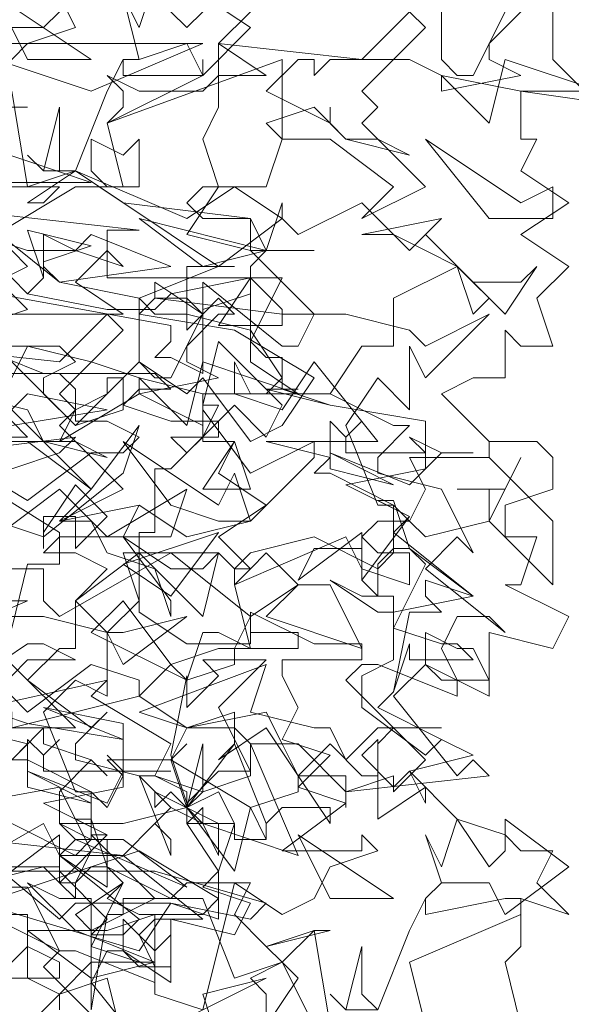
# Model space of a CAD drawing. Header units: millimetres. Extents: x 4234 to 4704, y 1542 to 2004.
# Tile 9 of 256: x 4298.22 to 4301.67, y 1632.51 to 1638.67. Entities that reach past the tile are written whole.
import ezdxf

# ---------------------------------------------------------------- set-up
doc = ezdxf.new("R2010")
doc.units = ezdxf.units.MM
doc.layers.add('BOD', color=40, linetype='Continuous')
doc.layers.add('DIMENSIONS', color=7, linetype='Continuous')
pattern_1 = [(90, (3399.144, -158.445), (-8.980256, 8.980256), [2.38125, -15.57926]), (45, (3399.144, -158.445), (-8.980256, 8.980256), [2.38125, -10.31875]), (135, (3399.144, -158.445), (-8.980256, -8.980256), [2.38125, -10.31875])]

# ---------------------------------------------------------------- blocks, each defined once
blk = doc.blocks.new('A$Cf9015526')
at = {"color": 116, "lineweight": 0, "true_color": 0x136734}
for points in [[(1.9098, 3.5309), (2.0431, 3.4865), (1.932, 3.4865)], [(1.9098, 3.4421), (2.1097, 3.4199), (2.0875, 3.4199), (2.0653, 3.4199), (2.0653, 3.3533), (2.3095, 3.3533), (2.2651, 3.2645), (2.2873, 3.2423), (2.3095, 3.2423), (2.3095, 3.1978), (2.2873, 3.1978), (2.3762, 3.1756), (2.5094, 3.1534), (2.5094, 3.0868), (2.3984, 3.0646), (2.4872, 3.0202), (2.465, 2.998), (2.576, 2.9091), (2.465, 2.8869), (2.465, 2.8647), (2.5316, 2.8425), (2.5538, 2.8425), (2.576, 2.8203), (2.4872, 2.8203), (2.4872, 2.8425), (2.465, 2.7759), (2.4428, 2.7537), (2.5316, 2.7093), (2.576, 2.6871), (2.4872, 2.6649), (2.5538, 2.5982), (2.6204, 2.576), (2.6427, 2.5538), (2.6871, 2.5538), (2.6649, 2.5094), (2.7093, 2.465), (2.6427, 2.4872), (2.6427, 2.4206), (2.6204, 2.3984), (2.6427, 2.3095)], [(2.7315, 2.2207), (2.6871, 2.1985), (2.6871, 2.0653), (2.7537, 1.9986)], [(2.7981, 1.9986), (2.6427, 2.0209), (2.6427, 1.9542), (2.6649, 1.9542), (2.6427, 1.9098), (2.7093, 1.8654), (2.6427, 1.821), (2.7093, 1.7766), (2.6649, 1.7322), (2.6871, 1.6655), (2.6427, 1.6655), (2.6204, 1.6877), (2.6204, 1.6211), (2.5982, 1.6211), (2.576, 1.6211), (2.5316, 1.5989), (2.5982, 1.5323), (2.6649, 1.5323), (2.6871, 1.5101), (2.6871, 1.4657), (2.6204, 1.4435), (2.6204, 1.4213), (2.6204, 1.3991), (2.6649, 1.3991), (2.6427, 1.3324), (2.6204, 1.3324), (2.7093, 1.288), (2.6871, 1.2436), (2.5982, 1.2658), (2.5982, 1.177), (2.5094, 1.2214), (2.465, 1.177), (2.5538, 1.0659), (2.576, 1.0882), (2.5982, 1.0659), (2.3984, 1.0437), (2.3984, 1.0215), (2.3984, 1.0659), (2.3318, 1.0659), (2.3095, 1.1104), (2.2651, 1.1104), (2.3318, 0.9549), (2.1985, 0.9993), (2.1985, 1.0215), (2.1763, 0.9993), (2.2207, 0.9327), (2.2207, 0.8661), (2.1541, 0.8883), (2.1097, 0.8217), (1.8876, 0.8883)], [(1.932, 3.1534), (1.9542, 3.1312), (1.8654, 3.1312)], [(1.8432, 3.109), (1.9542, 3.0424), (2.0431, 3.109), (2.0875, 3.109), (2.1097, 3.1312), (2.0653, 3.1534), (2.0209, 3.1534), (2.0209, 3.1978), (1.9986, 3.22), (1.9542, 3.22), (2.1319, 3.22), (2.1541, 3.1978), (2.1097, 3.1978), (2.0875, 3.1756), (2.1541, 3.1534), (2.2207, 3.1534), (2.1541, 3.0868), (2.1319, 3.0868), (2.1319, 2.998), (2.1097, 2.998), (2.1097, 2.8869), (2.1763, 2.8425), (2.2651, 2.8425), (2.2651, 2.8869), (2.354, 2.8425), (2.3762, 2.8425), (2.4206, 2.8425), (2.4206, 2.8203), (2.3095, 2.8203), (2.3095, 2.7981), (2.3318, 2.7537), (2.3095, 2.7093), (2.3762, 2.6871), (2.3318, 2.6427), (2.3984, 2.6205), (2.3095, 2.5538), (2.3984, 2.5538), (2.4206, 2.5538), (2.4206, 2.576), (2.4428, 2.5538), (2.3762, 2.5316), (2.354, 2.4872), (2.3095, 2.465), (2.2429, 2.5094), (2.1985, 2.3318), (2.1319, 2.354), (2.1319, 2.465), (2.0653, 2.4428), (2.0431, 2.4428), (2.0209, 2.465), (2.0875, 2.5094), (2.0653, 2.4872), (2.1097, 2.465), (2.1319, 2.465), (2.1985, 2.465), (2.2207, 2.4872), (2.1097, 2.5538), (1.9098, 2.4872)], [(1.9098, 2.465), (1.9542, 2.465), (1.9542, 2.3762), (1.9986, 2.354), (2.0653, 2.3762), (2.0875, 2.2873)], [(2.2873, 2.2651), (2.2873, 2.354), (2.2651, 2.3762), (2.3095, 2.3984), (2.2873, 2.4206), (2.3762, 2.4428), (2.354, 2.4428), (2.3095, 2.3984), (2.3318, 2.3762), (2.2873, 2.3095)], [(2.5316, 2.1541), (2.5316, 2.0653), (2.5538, 2.0431), (2.576, 2.0431), (2.6204, 2.1319)], [(2.6427, 2.1319), (2.5982, 2.0875), (2.5982, 2.0653), (2.6427, 2.0431), (2.5316, 2.0209), (2.5316, 2.0431), (2.4872, 2.0653), (2.3762, 2.0653), (2.354, 2.0431), (2.354, 2.0653), (2.3318, 2.0653), (2.2873, 2.0209), (2.3762, 1.9764), (2.3762, 1.9986), (2.3762, 1.9764), (2.3984, 1.9542), (2.4428, 1.9542), (2.4872, 1.932), (2.3984, 1.9542), (2.354, 1.9986), (2.2873, 1.9764), (2.3095, 1.9542), (2.2873, 1.8876), (2.2651, 1.8876), (2.1985, 1.8876), (2.1763, 1.8654), (2.1985, 1.8432), (2.2651, 1.8432), (2.0875, 1.8654), (2.0209, 1.9098), (1.9542, 1.8654), (1.9764, 1.8654), (1.9986, 1.8876), (1.9098, 1.8876)], [(1.8876, 1.821), (1.9542, 1.7988), (2.0209, 1.7988), (2.0875, 1.7766), (2.0653, 1.7988), (2.0209, 1.7544), (2.0875, 1.71), (1.8654, 1.71)], [(1.8876, 1.6655), (1.9986, 1.6655), (2.0209, 1.6433), (1.9764, 1.6211), (1.9764, 1.5989), (2.0209, 1.5545), (2.0653, 1.5989), (2.0653, 1.6211), (2.0875, 1.6211), (2.0875, 1.5767), (2.0209, 1.5545), (1.932, 1.6433)], [(1.932, 1.5323), (1.9764, 1.5323), (2.0431, 1.4657), (2.1097, 1.5545), (2.0875, 1.4879), (1.9764, 1.3991), (1.8432, 1.4435)], [(1.8654, 1.3546), (1.9764, 1.3546), (1.9764, 1.3102), (1.9986, 1.288), (2.1541, 1.3768), (2.2651, 1.288), (2.3318, 1.3324), (2.2873, 1.3768), (2.2651, 1.3546), (2.2429, 1.3546), (2.2651, 1.3768), (2.354, 1.3991), (2.4428, 1.3546), (2.465, 1.3768), (2.465, 1.4435), (2.3762, 1.4879), (2.354, 1.4879), (2.3762, 1.5101), (2.2873, 1.5323), (2.4428, 1.5323), (2.354, 1.6433), (2.3095, 1.5767), (2.2429, 1.5989), (2.2429, 1.6433), (2.2651, 1.5989), (2.2873, 1.5989), (2.3095, 1.6211), (2.2651, 1.6877), (2.1763, 1.71), (2.1319, 1.71), (2.1097, 1.7322), (2.2207, 1.7766), (2.2429, 1.7766), (2.2207, 1.7766), (2.1763, 1.7766), (2.1763, 1.71), (2.1763, 1.6877), (2.1985, 1.71), (2.1985, 1.7544), (2.3095, 1.6655), (2.3318, 1.6655), (2.354, 1.71), (2.2651, 1.7988), (2.2873, 1.7988), (2.3095, 1.8654), (2.3095, 1.8432), (2.3318, 1.821), (2.4206, 1.8654), (2.4872, 1.7988), (2.5094, 1.821), (2.576, 1.7544), (2.6427, 1.7544), (2.6649, 1.7766), (2.6204, 1.71), (2.5538, 1.7766), (2.465, 1.7322), (2.465, 1.6655), (2.4206, 1.6655), (2.3762, 1.5989), (2.465, 1.5545), (2.4872, 1.5545), (2.4428, 1.5101), (2.4428, 1.4879), (2.5316, 1.4657), (2.576, 1.3768), (2.5538, 1.3991), (2.5094, 1.3546), (2.6204, 1.2658), (2.5982, 1.288), (2.5538, 1.288), (2.5316, 1.2436), (2.5538, 1.1992), (2.5538, 1.177), (2.4428, 1.2214), (2.4206, 1.2214), (2.3984, 1.1992), (2.5094, 1.0882), (2.465, 1.0437), (2.465, 1.0659), (2.3984, 1.0437), (2.3318, 1.1104), (2.3095, 1.1104), (2.2873, 1.1548), (2.1763, 1.1326), (2.1541, 1.0882), (2.1763, 1.0215), (2.2429, 1.1104), (2.2873, 0.9993), (2.2873, 0.9771), (2.2429, 0.9771), (2.2429, 0.9993), (2.2207, 1.0437), (2.1763, 1.0215), (2.1985, 0.9993), (2.1541, 1.0215), (2.1319, 0.9993), (2.1541, 1.0215), (2.1097, 1.0659), (2.1319, 1.0659), (2.1541, 1.1104), (2.0431, 1.177), (2.0653, 1.1992), (1.8654, 1.1548)], [(1.9098, 1.0659), (1.9764, 1.1326), (1.9764, 1.1104), (2.0431, 1.0882), (2.0653, 1.0659), (2.0431, 1.0882), (1.9986, 1.0437), (1.9986, 0.9993), (2.0431, 0.9771), (2.0875, 0.9771), (2.1763, 0.9105), (2.0209, 0.9771), (1.9986, 0.9549), (2.1097, 0.8661), (2.0875, 0.8439), (2.0431, 0.8439), (2.0653, 0.8661), (1.9986, 0.9327), (1.932, 0.9327)], [(1.9986, 2.3318), (1.9986, 2.354), (1.932, 2.2873)], [(1.7988, 2.4872), (1.9764, 2.5316), (1.9986, 2.5094), (2.0209, 2.5094), (2.0431, 2.5538), (1.9986, 2.6427), (1.7544, 2.5982)], [(1.932, 2.8647), (1.9542, 2.9536), (1.9764, 2.9536), (1.9986, 2.9536), (1.9986, 2.998), (1.821, 3.109)], [(1.8876, 2.7537), (1.9542, 2.7315), (2.0875, 2.7093), (2.0875, 2.6427), (1.9764, 2.6205), (2.0653, 2.576), (2.0431, 2.576), (2.1319, 2.4872), (2.0431, 2.4428), (2.0431, 2.4206), (2.1097, 2.3984), (2.1319, 2.3984), (2.0653, 2.3984), (2.0431, 2.3984), (2.0431, 2.3318)], [(2.2651, 2.1319), (2.2207, 2.0875), (2.2873, 2.0431), (2.2207, 2.0431), (2.2207, 1.9986), (2.1985, 1.9542), (2.2207, 1.8876), (2.1763, 1.821), (2.2651, 1.7988), (2.2651, 1.8432), (2.2873, 1.7988), (2.354, 1.7988), (2.2873, 1.7988), (2.2651, 1.7766), (2.2651, 1.6433), (2.3318, 1.5989), (2.354, 1.5989), (2.3762, 1.5989), (2.1985, 1.5989), (2.1985, 1.5323), (2.2429, 1.5323), (2.2207, 1.4879), (2.2873, 1.4435), (2.2207, 1.3991), (2.2651, 1.3546), (2.2429, 1.3324), (2.2651, 1.2436), (2.2207, 1.2658), (2.1985, 1.2658), (2.1763, 1.1992), (2.1541, 1.2214), (2.1097, 1.177), (2.1763, 1.1326), (2.2429, 1.1326), (2.2651, 1.1104), (2.2651, 1.0659), (2.1985, 1.0437), (2.1763, 1.0215), (2.1763, 0.9993), (2.2429, 0.9993), (2.2207, 0.9327), (2.1985, 0.9105), (2.2651, 0.8883), (2.2429, 0.8439), (2.1541, 0.8661), (2.1541, 0.7773), (2.0875, 0.8217), (2.0653, 0.8217), (2.0431, 0.7773), (2.1319, 0.6662)], [(1.932, 2.3984), (1.9542, 2.4206), (1.9986, 2.3984), (1.9986, 2.3762), (1.8876, 2.3762)], [(1.9764, 2.1763), (1.8876, 2.1097), (1.9764, 2.1097), (1.9986, 2.1319)], [(1.9986, 2.1541), (2.0209, 2.1097), (1.9542, 2.0875), (1.932, 2.0653)], [(1.9098, 1.7544), (1.9542, 1.7766), (1.932, 1.7988)], [(1.8654, 1.9986), (1.9542, 1.9986), (1.932, 1.9986)], [(1.8876, 1.8432), (1.9986, 1.7544), (2.1097, 1.7322), (2.1097, 1.6433), (2.1319, 1.6211), (2.1541, 1.6211), (2.1985, 1.71), (2.1763, 1.7322), (2.1319, 1.7322), (2.1319, 1.7544), (2.1985, 1.71), (2.2207, 1.7322), (2.2429, 1.71), (2.2207, 1.71), (2.1763, 1.6655), (2.1763, 1.6433), (2.2207, 1.6211), (2.1097, 1.5989), (2.1097, 1.6211), (2.0431, 1.6433), (1.9542, 1.6655), (1.932, 1.6211)], [(1.8654, 1.5989), (1.9542, 1.5767), (1.9764, 1.5323), (2.0209, 1.5323), (2.0653, 1.5101), (1.9764, 1.5323), (1.932, 1.5767)], [(1.932, 0.9993), (2.0209, 0.9549), (2.0431, 0.9771), (2.0431, 1.0437), (1.9542, 1.0882), (1.932, 1.0882), (1.9542, 1.1104), (1.8654, 1.1326), (2.0209, 1.1326), (1.932, 1.2214)], [(1.9098, 1.3991), (1.9986, 1.4657), (2.0653, 1.3991), (2.0875, 1.3991), (2.1541, 1.3546), (2.1985, 1.3546), (2.2207, 1.3768), (2.1985, 1.288), (2.1097, 1.3768), (2.0209, 1.3102), (2.0209, 1.2436), (1.9986, 1.2436), (1.9542, 1.1992), (2.0431, 1.1326), (2.0653, 1.1548), (2.0209, 1.1104), (2.0209, 1.0882), (2.1097, 1.0659), (2.1541, 0.9549), (2.1541, 0.9771), (2.1319, 0.9993), (2.0875, 0.9549), (2.1985, 0.8661), (2.1763, 0.8661), (2.1319, 0.8661), (2.1097, 0.8439), (2.1319, 0.7995), (2.1319, 0.7773), (2.0209, 0.8217), (1.9986, 0.8217), (1.9764, 0.7995), (2.0875, 0.6884)], [(1.9986, 2.3318), (1.9986, 2.354), (2.0431, 2.3984), (2.0431, 2.4206), (2.0875, 2.5094), (2.0653, 2.5316), (2.0431, 2.5316), (2.0209, 2.5094), (2.0209, 2.4872), (1.9986, 2.5094), (1.9986, 2.5316), (1.932, 2.5316), (1.9098, 2.5094), (1.9986, 2.576), (1.9986, 2.5094), (2.0653, 2.576), (2.0209, 2.5982), (2.0431, 2.5982), (2.0653, 2.5316), (2.1541, 2.4872), (2.0875, 2.4872), (2.0875, 2.465), (2.0653, 2.465), (2.0431, 2.3318)], [(2.4428, 2.3318), (2.4872, 2.4428), (2.5094, 2.4872), (2.5094, 2.465), (2.6204, 2.4872), (2.6427, 2.4872), (2.6427, 2.465), (2.4872, 2.3984), (2.5094, 2.3095)], [(2.354, 2.3095), (2.3095, 2.3984), (2.2429, 2.3762), (2.1985, 2.4872), (2.1541, 2.4872), (2.1763, 2.5094), (2.2651, 2.5094), (2.2429, 2.465), (2.2873, 2.4206), (2.354, 2.4428), (2.3762, 2.3095)], [(1.932, 2.0209), (1.9542, 1.8876), (2.0209, 1.9098), (2.0653, 2.0209), (2.0875, 2.0653), (2.0875, 2.0431), (2.1985, 2.0431), (2.1985, 2.0653), (2.1985, 2.0431), (2.0653, 1.9764), (2.0875, 1.8876), (2.0209, 1.8876), (1.9098, 1.821)], [(1.8876, 1.288), (1.9764, 1.288), (2.0653, 1.2658), (2.0875, 1.2658), (2.1763, 1.288), (2.0875, 1.2214), (2.0653, 1.2658), (2.0653, 1.177), (2.0209, 1.1992), (1.9764, 1.1548), (2.0209, 1.0437), (2.0431, 1.0437), (2.0653, 1.0215), (2.0875, 1.0659), (2.0653, 1.0882), (2.1541, 1.0882), (2.1763, 1.1104), (2.1541, 1.0882), (2.2651, 1.0215), (2.2429, 0.9327), (2.1763, 1.0215), (2.0875, 0.9993), (2.0653, 0.9993), (2.0209, 0.9993), (1.9986, 0.9993), (2.0209, 0.9771), (2.0653, 0.9771), (2.0653, 0.9105), (1.9986, 0.9549), (1.9764, 0.9993), (1.821, 0.9105)]]:
    blk.add_lwpolyline(points, dxfattribs=at)
for points in [[(1.9764, 3.3755), (1.9764, 3.3533), (1.9542, 3.3311), (2.0653, 3.3089), (2.1319, 3.3089), (2.1541, 3.3311), (2.2651, 3.3533), (2.2651, 3.3311), (2.1985, 3.3089), (2.1985, 3.22), (2.1541, 3.2423), (2.1319, 3.2423), (2.1541, 3.2645), (2.1541, 3.2867), (1.9098, 3.3311), (1.8654, 3.2867), (1.7544, 3.3089), (1.932, 3.3533), (1.9542, 3.3311), (1.9764, 3.3533), (1.9542, 3.4199), (2.0431, 3.3977)], [(2.3095, 3.2867), (2.2207, 3.2867), (2.2651, 3.3533), (2.3095, 3.3089)], [(1.8876, 3.2867), (1.8654, 3.2645), (1.9764, 3.22), (1.8654, 3.22), (1.8654, 3.2423), (1.7988, 3.2423), (1.8432, 3.2867), (1.9098, 3.2867), (1.932, 3.3311), (1.9542, 3.3089)], [(2.2873, 3.1312), (2.2429, 3.1756), (2.2207, 3.1534), (2.2207, 3.1312), (2.1985, 3.1312), (2.1763, 3.109), (2.1541, 3.1312), (2.1985, 3.1312), (2.2207, 3.1756), (2.1985, 3.1756), (2.2207, 3.2645), (2.3095, 3.1756)], [(2.3095, 3.1978), (2.3762, 3.1756), (2.3095, 3.1978), (2.2873, 3.1978), (2.3318, 3.1978)], [(2.4206, 3.1534), (2.3984, 3.1312), (2.3984, 3.109), (2.4872, 3.109), (2.5094, 3.109), (2.4872, 3.1312), (2.5316, 3.109), (2.576, 3.109), (2.5316, 3.109), (2.4872, 3.0646), (2.3762, 3.109), (2.3762, 3.1534), (2.3984, 3.1312)], [(1.932, 3.0868), (1.8432, 3.109), (2.0209, 3.1312), (1.9986, 3.109)], [(2.3762, 3.0868), (2.3762, 3.109), (2.465, 3.0646)], [(2.0209, 2.9758), (2.0209, 3.0202), (1.9986, 3.0202), (1.9764, 3.0202), (1.9764, 2.9758), (1.9764, 2.998), (2.0209, 3.0646), (2.0653, 3.0202)], [(2.4872, 2.9758), (2.576, 2.9091), (2.5094, 2.9314), (2.5094, 2.9091), (2.5316, 2.8869), (2.4872, 2.8869), (2.465, 2.7759), (2.4428, 2.7537), (2.5316, 2.7093), (2.576, 2.6871), (2.5316, 2.7093), (2.5094, 2.6871), (2.4206, 2.7537), (2.4206, 2.7981), (2.465, 2.8203), (2.465, 2.8647), (2.5094, 2.9536), (2.4872, 2.9758), (2.465, 2.9758), (2.4428, 2.9536), (2.4428, 2.9091), (2.4206, 2.9314), (2.4206, 2.9758), (2.354, 2.9758), (2.3318, 2.9314), (2.4206, 2.998), (2.4206, 2.9536), (2.4206, 2.9314), (2.4872, 3.0202), (2.4428, 3.0424), (2.465, 3.0424)], [(2.0875, 2.9536), (2.2207, 2.998), (2.1541, 2.9091)], [(2.4428, 2.9091), (2.465, 2.9091), (2.465, 2.8869), (2.4428, 2.8869), (2.3762, 2.9314), (2.4206, 2.9091)], [(2.0209, 2.8203), (1.9542, 2.8203), (1.9098, 2.7759), (1.8876, 2.7981), (1.9542, 2.8425), (1.9764, 2.8425)], [(2.2207, 2.7537), (2.2651, 2.6649), (2.2207, 2.6649), (2.1763, 2.6205), (2.1541, 2.6871), (2.1763, 2.7981), (2.1763, 2.7759), (2.1763, 2.7537), (2.2207, 2.7981), (2.1985, 2.8203), (2.2873, 2.8203)], [(1.8876, 2.7537), (1.9542, 2.7315), (1.8876, 2.7537), (1.8654, 2.7759), (1.9098, 2.7759)], [(2.0875, 2.7093), (1.9764, 2.7537), (2.0875, 2.7315)], [(1.9986, 2.7093), (1.9764, 2.6871), (1.9764, 2.6649), (2.0653, 2.6649), (2.0875, 2.6649), (2.0653, 2.6871), (2.0875, 2.6649), (2.1541, 2.6649), (2.0875, 2.6649), (2.0653, 2.6205), (1.9542, 2.6649), (1.9542, 2.7093), (1.9764, 2.6871)], [(2.465, 2.6427), (2.4872, 2.6649), (2.5094, 2.6205), (2.5094, 2.6427), (2.4428, 2.5982), (2.4428, 2.7093), (2.4206, 2.6871)], [(1.9542, 2.6427), (1.9542, 2.6649), (2.0431, 2.6205)], [(2.5982, 2.5316), (2.6204, 2.5538), (2.6204, 2.5982), (2.7093, 2.5316), (2.6204, 2.465), (2.5982, 2.5094), (2.5316, 2.5094), (2.5094, 2.4872), (2.5316, 2.5094), (2.5094, 2.576), (2.5316, 2.5316), (2.5538, 2.5982)], [(2.465, 2.4872), (2.3318, 2.576), (2.3762, 2.4872)], [(2.0209, 2.4872), (2.0431, 2.4872), (2.0431, 2.4428), (2.0209, 2.4428), (1.9542, 2.5094), (1.9986, 2.4872)], [(2.0431, 2.3762), (1.9542, 2.4428), (1.9764, 2.4428), (2.0209, 2.4428), (2.1319, 2.3984)], [(2.4428, 2.3318), (2.3984, 2.3318), (2.3762, 2.354), (2.3984, 2.3318), (2.4206, 2.4206), (2.4206, 2.354)], [(2.2207, 2.2651), (2.0431, 2.2873), (2.1541, 2.3095), (2.2873, 2.3762), (2.1985, 2.354), (2.2207, 2.2873)], [(2.1763, 2.1097), (2.1985, 2.1319), (2.1985, 2.1541), (2.2651, 2.1097), (2.1985, 2.0431), (2.1763, 2.0875), (2.1097, 2.0653), (2.0875, 2.0653), (2.1097, 2.0653), (2.0875, 2.1541), (2.1097, 2.1097), (2.1319, 2.1763), (2.1319, 2.1541)], [(2.0431, 2.0653), (1.9098, 2.1541), (1.9542, 2.0653)], [(2.4206, 2.0209), (2.4428, 1.9986), (2.4206, 1.9764), (2.5094, 1.8876), (2.4206, 1.8432), (2.465, 1.8876), (2.3762, 1.9542), (2.3095, 1.9542), (2.3095, 2.0653), (2.0653, 1.9764), (2.0875, 1.9986), (2.0875, 2.0209), (2.0653, 2.0431), (2.1097, 2.0209), (2.1985, 2.0209), (2.2207, 2.0431), (2.2207, 2.0875), (2.4206, 2.0653), (2.4872, 2.1319), (2.5094, 2.1097)], [(2.0431, 2.0209), (1.9098, 2.0653), (1.8654, 2.0431), (1.8432, 2.0209), (1.8432, 1.9764), (1.821, 1.9986), (1.7544, 1.9764), (1.7544, 1.9986), (1.8432, 2.0209), (1.821, 2.0431), (1.8876, 2.0875), (2.1985, 2.0875)], [(2.6427, 2.0209), (2.5316, 2.0431), (2.5982, 1.9764), (2.6204, 2.0653), (2.7537, 2.0209)], [(2.0209, 1.9098), (1.9764, 1.9098), (1.9542, 1.932), (1.9764, 1.9098), (1.9986, 1.9986), (1.9986, 1.9098)], [(2.1097, 1.9542), (2.1097, 1.8876), (2.0653, 1.8876), (2.0431, 1.9098), (2.0431, 1.9542), (2.0875, 1.932)], [(2.6871, 1.8876), (2.6871, 1.8432), (2.6427, 1.8432), (2.5982, 1.8432), (2.5094, 1.9542), (2.6427, 1.8654)], [(2.2207, 1.7766), (2.0209, 1.9098), (2.1763, 1.8432), (2.2429, 1.8876), (2.3095, 1.8432)], [(2.2873, 1.7988), (2.1097, 1.8432), (2.1985, 1.7766)], [(2.5982, 1.7322), (2.576, 1.71), (2.5538, 1.7766), (2.5094, 1.7988), (2.465, 1.821), (2.4206, 1.821), (2.5316, 1.8432), (2.5094, 1.821)], [(2.0431, 1.821), (2.1541, 1.7766), (1.9986, 1.7544), (1.9764, 1.7766), (1.9764, 1.821), (2.0209, 1.7988)], [(2.3984, 1.71), (2.4872, 1.6877), (2.5094, 1.6655), (2.5982, 1.71), (2.5094, 1.6211), (2.4872, 1.6655), (2.4872, 1.5767), (2.4428, 1.6211), (2.3984, 1.5545), (2.4428, 1.4435), (2.465, 1.4435), (2.4872, 1.4213), (2.5094, 1.4657), (2.4872, 1.5101), (2.5982, 1.5101), (2.5982, 1.5323), (2.5982, 1.5101), (2.6871, 1.4213), (2.6871, 1.3324), (2.5982, 1.4213), (2.5094, 1.3991), (2.4872, 1.4213), (2.4428, 1.4213), (2.4206, 1.3991), (2.4428, 1.3768), (2.4872, 1.3768), (2.4872, 1.3324), (2.4206, 1.3546), (2.3984, 1.3991), (2.2429, 1.3324), (2.2429, 1.3546), (2.2207, 1.3768), (2.0875, 1.3768), (2.1097, 1.3102), (2.0653, 1.2658), (2.0209, 1.3102), (2.0653, 1.3546), (2.0209, 1.3768), (1.9764, 1.3768), (1.9986, 1.3991), (2.0875, 1.3991), (2.1097, 1.4435), (2.1763, 1.3991), (2.2651, 1.4213), (2.354, 1.5101), (2.354, 1.5323), (2.2651, 1.4879), (2.1985, 1.5767), (2.1985, 1.5545), (2.1097, 1.5989), (1.9986, 1.5323), (2.0209, 1.5767), (2.0653, 1.5989), (2.1097, 1.6433), (2.1763, 1.5989), (2.1985, 1.6211), (2.2651, 1.5323), (2.3095, 1.5545), (2.354, 1.6211), (2.2429, 1.6877), (2.1097, 1.71), (2.1319, 1.7322), (2.3095, 1.71)], [(1.9986, 1.5989), (2.0209, 1.5767), (1.9986, 1.5545), (2.0875, 1.4657), (1.9986, 1.4213), (2.0431, 1.4657), (1.9542, 1.5323), (1.8876, 1.5323), (1.8876, 1.6433), (1.6655, 1.5545), (1.6655, 1.5767), (1.6655, 1.5989), (1.6655, 1.6211), (1.6877, 1.5989), (1.7766, 1.5989), (1.7988, 1.6211), (1.7988, 1.6655), (1.9986, 1.6433), (2.0653, 1.71), (2.0875, 1.6877)], [(2.1985, 1.5989), (2.1097, 1.6211), (2.1763, 1.5545), (2.1985, 1.6433), (2.3318, 1.5989)], [(1.932, 1.5545), (1.8432, 1.5545), (1.9098, 1.5545), (1.9542, 1.5989), (2.0653, 1.5767)], [(2.2429, 1.4879), (2.2651, 1.4213), (2.2207, 1.4213), (2.1541, 1.4435), (2.0875, 1.5323), (2.2207, 1.4435)], [(2.1985, 1.4657), (2.2429, 1.5323), (2.2651, 1.4657)], [(2.5982, 1.4657), (2.5538, 1.4657), (2.6204, 1.4657), (2.6427, 1.5101), (2.5982, 1.4213)], [(2.0653, 1.3991), (2.1763, 1.4657), (2.1541, 1.3991)], [(2.1541, 1.3102), (2.1541, 1.288), (2.1319, 1.3546), (2.0653, 1.3768), (2.0431, 1.4213), (1.9986, 1.4213), (2.1097, 1.4435), (2.0875, 1.3991)], [(2.4206, 1.2436), (2.2873, 1.288), (2.3318, 1.3324), (2.3762, 1.3324)], [(1.7988, 1.2436), (1.71, 1.288), (1.6877, 1.2436), (1.5989, 1.2658), (1.6433, 1.1992), (1.6211, 1.1992), (1.5545, 1.1992), (1.3991, 1.3102), (1.6433, 1.2436), (1.5989, 1.3102), (1.6877, 1.3102), (1.9542, 1.3102)], [(2.0875, 1.3102), (2.1541, 1.2214), (2.2207, 1.2436), (2.2429, 1.2436), (2.2651, 1.288), (2.2651, 1.2658), (2.3318, 1.2658), (2.3318, 1.2436), (2.2429, 1.2436), (2.2429, 1.2214), (2.1763, 1.1992), (2.0431, 1.2658)], [(2.576, 1.2436), (2.5982, 1.1992), (2.5316, 1.1992), (2.5094, 1.2214), (2.5094, 1.2658), (2.5538, 1.2436)], [(2.1097, 1.177), (1.932, 1.1326), (1.932, 1.1548), (1.9098, 1.177), (1.8654, 1.1104), (1.8876, 1.0882), (1.9542, 1.0882), (1.8876, 1.0882), (1.8432, 1.0215), (1.7988, 1.0215), (1.8654, 1.1326), (1.8654, 1.1548), (1.5989, 1.177), (1.932, 1.177), (1.9542, 1.1548), (2.0431, 1.2214), (2.1097, 1.1992)], [(2.354, 1.1326), (2.3762, 1.1326), (2.3984, 1.0882), (2.4428, 1.1326), (2.5316, 1.1326), (2.465, 1.1326), (2.4428, 1.1104), (2.4428, 1.0659), (2.4206, 1.0659), (2.3762, 1.1104), (2.3318, 1.0659), (2.3762, 0.9993), (2.3762, 1.0215), (2.3095, 1.0215), (2.2873, 0.9993), (2.2873, 0.9771), (2.2651, 1.0215), (2.3318, 1.0437), (2.3318, 1.0659), (2.2873, 1.1326), (2.2207, 1.0882), (2.2429, 1.1104), (2.2429, 1.1548), (2.1763, 1.1326), (2.1097, 1.1548), (2.2873, 1.2214), (2.2651, 1.1548)], [(2.1763, 1.0437), (2.1319, 1.0659), (2.1985, 1.0437), (2.1985, 1.1104), (2.1763, 1.0215)], [(2.2207, 0.9549), (2.1985, 0.9993), (2.1541, 1.0437), (2.1319, 1.0215), (2.1319, 1.0437), (2.2207, 0.9993)], [(2.0875, 0.9549), (2.0653, 0.9549), (2.0209, 0.9549), (1.9986, 0.9549), (1.9986, 0.9327), (2.1319, 0.9327), (2.2873, 0.8883), (2.2651, 0.8661), (2.1541, 0.8883), (2.0209, 0.8883), (1.9986, 0.8661), (1.8654, 0.9771), (1.8876, 0.9993), (1.8876, 0.9771)], [(1.9986, 0.8217), (1.8654, 0.8883), (1.9098, 0.9105), (1.9542, 0.9105)], [(2.1541, 0.8439), (2.1541, 0.7995), (2.1097, 0.7995), (2.0875, 0.8217), (2.0875, 0.8661), (2.1319, 0.8217)]]:
    blk.add_lwpolyline(points, close=True, dxfattribs=at)

msp = doc.modelspace()

# ---------------------------------------------------------------- hatches: boundary and pattern name
at = {"layer": 'DIMENSIONS'}
h = msp.add_hatch(dxfattribs=at)
h.set_pattern_fill('GRASS', color=256, scale=0.5)
h.set_pattern_definition(pattern_1)
h.paths.add_polyline_path([(4417.6425, 1844.3253), (4423.2951, 1838.2514), (4434.9969, 1847.6295), (4469.633, 1855.411), (4513.1489, 1877.6572), (4531.9103, 1892.8657), (4546.8873, 1910.4574), (4556.576, 1922.7476), (4577.553, 1933.381), (4592.7448, 1936.6466), (4614.9867, 1937.2699), (4624.0253, 1937.2699), (4633.3522, 1938.7107), (4636.3977, 1940.2306), (4631.8428, 1952.3869, 0.161807)])
h.paths.add_polyline_path([(4631.8428, 1952.3869), (4629.8752, 1957.6381), (4629.4018, 1957.3619), (4621.324, 1958.355), (4615.8552, 1959.6126), (4597.3065, 1970.6836), (4571.5628, 1964.4359), (4571.5628, 1952.3502), (4556.6565, 1951.2934), (4533.2051, 1949.7013), (4514.0135, 1931.7588), (4500.0937, 1928.3885), (4467.5142, 1910.2651), (4457.6487, 1889.7679), (4440.0951, 1876.8578), (4418.6103, 1858.4577), (4410.1637, 1852.3615), (4417.6425, 1844.3253, -0.161807)])
h.paths.add_polyline_path([(4548.0789, 1916.6002), (4552.8565, 1929.9377), (4546.693, 1932.1455), (4541.9153, 1918.808)], flags=24)
h.paths.add_polyline_path([(4503.0556, 1883.2742), (4507.8332, 1896.6117), (4501.6696, 1898.8196), (4496.892, 1885.482)], flags=24)
h.paths.add_polyline_path([(4451.7368, 1857.409), (4456.5145, 1870.7465), (4450.3509, 1872.9544), (4445.5733, 1859.6168)], flags=24)
h.paths.add_polyline_path([(4412.9931, 1854.3366), (4417.0765, 1849.9489), (4419.3393, 1852.0547), (4415.2559, 1856.4424)], flags=24)
h.paths.add_polyline_path([(4596.3471, 1950.1809), (4601.1248, 1963.5184), (4594.9612, 1965.7262), (4590.1836, 1952.3887)], flags=24)
h.paths.add_polyline_path([(4509.7992, 1914.4402), (4520.7716, 1919.9756), (4517.1217, 1927.2104), (4506.1494, 1921.675)], flags=24)
h.paths.add_polyline_path([(4321.6553, 1898.427), (4326.0339, 1896.392), (4327.3367, 1899.1951), (4322.958, 1901.2301)], flags=9)
h.paths.add_polyline_path([(4333.4365, 1891.9961), (4338.2762, 1888.46), (4340.0997, 1890.9559), (4335.26, 1894.492)], flags=9)
h.paths.add_polyline_path([(4351.1951, 1875.6427), (4355.5215, 1871.4944), (4357.6608, 1873.7255), (4353.3344, 1877.8738)], flags=9)
h.paths.add_polyline_path([(4373.9221, 1853.7811), (4378.2721, 1849.6575), (4380.3986, 1851.9008), (4376.0487, 1856.0244)], flags=9)
h.paths.add_polyline_path([(4389.205, 1846.109), (4392.5459, 1849.595), (4390.3143, 1851.7338), (4386.9734, 1848.2478)], flags=9)
h.paths.add_polyline_path([(4407.9742, 1825.8927), (4411.6376, 1829.0381), (4409.6239, 1831.3833), (4405.9606, 1828.2379)], flags=9)
h.paths.add_polyline_path([(4405.6972, 1823.1876), (4408.8355, 1819.5181), (4411.1846, 1821.5272), (4408.0463, 1825.1967)], flags=9)
h.paths.add_polyline_path([(4412.0765, 1813.536), (4414.8574, 1808.2263), (4417.5956, 1809.6604), (4414.8147, 1814.9701)], flags=9)
h.paths.add_polyline_path([(4306.0633, 1735.5308), (4308.3702, 1742.3082), (4305.4441, 1743.3042), (4303.1371, 1736.5268)], flags=9)
h.paths.add_polyline_path([(4289.1237, 1902.077), (4295.0617, 1902.8939), (4294.6404, 1905.9561), (4288.7025, 1905.1392)], flags=9)
h.paths.add_polyline_path([(4305.67, 1902.4686), (4311.5251, 1901.1867), (4312.1862, 1904.2062), (4306.331, 1905.4882)], flags=9)
h.paths.add_polyline_path([(4434.2122, 1813.2206), (4438.5999, 1817.304), (4436.4941, 1819.5668), (4432.1063, 1815.4834)], flags=9)
h.paths.add_polyline_path([(4381.102, 1865.7275), (4385.1854, 1861.3397), (4387.4482, 1863.4456), (4383.3648, 1867.8333)], flags=9)
h.paths.add_polyline_path([(4421.9781, 1821.8049), (4426.0615, 1817.4172), (4428.3243, 1819.523), (4424.2409, 1823.9108)], flags=9)
h.paths.add_polyline_path([(4410.3951, 1823.868), (4413.9297, 1827.1574), (4411.8239, 1829.4202), (4408.2893, 1826.1308)], flags=9)
h.paths.add_polyline_path([(4387.3909, 1817.4858), (4392.1686, 1830.8233), (4386.005, 1833.0311), (4381.2274, 1819.6936)], flags=9)
h.paths.add_polyline_path([(4347.9726, 1750.0597), (4352.7503, 1763.3972), (4346.5867, 1765.6051), (4341.8091, 1752.2675)], flags=9)
h.paths.add_polyline_path([(4341.4321, 1678.3148), (4346.2097, 1691.6523), (4340.0462, 1693.8601), (4335.2686, 1680.5226)], flags=9)
h.paths.add_polyline_path([(4323.3673, 1583.7016), (4328.1449, 1597.0392), (4321.9814, 1599.247), (4317.2037, 1585.9095)], flags=9)
h.paths.add_polyline_path([(4335.3652, 1700.4464), (4339.9795, 1713.3279), (4330.8251, 1716.6071), (4326.2108, 1703.7256)], flags=9)
h.paths.add_polyline_path([(4396.1792, 1839.031), (4404.6554, 1830.2107), (4406.8611, 1832.3304), (4398.3849, 1841.1506)], flags=9)
h.paths.add_polyline_path([(4396.4333, 1860.2956), (4402.6288, 1853.7761), (4403.7122, 1854.8057), (4397.5167, 1861.3251)], flags=9)
h.paths.add_polyline_path([(4349.0141, 1900.3774), (4363.5849, 1891.1608), (4365.102, 1893.5592), (4350.5312, 1902.7758)], flags=9)
h.paths.add_polyline_path([(4438.6658, 1769.7519), (4437.6109, 1764.1146), (4441.3279, 1763.4191), (4442.3828, 1769.0563)], flags=9)
h.paths.add_polyline_path([(4432.3393, 1775.0815), (4431.5916, 1769.3953), (4435.3409, 1768.9023), (4436.0886, 1774.5885)], flags=9)
h.paths.add_polyline_path([(4446.5759, 1765.0098), (4445.4726, 1759.3818), (4449.1836, 1758.6543), (4450.2868, 1764.2824)], flags=9)
h.paths.add_polyline_path([(4333.2801, 1902.1363), (4338.0795, 1900.1576), (4339.5209, 1903.6536), (4334.7215, 1905.6324)], flags=9)
h.paths.add_polyline_path([(4335.5168, 1907.037), (4340.8576, 1904.9473), (4342.2355, 1908.4689), (4336.8946, 1910.5586)], flags=9)
h.paths.add_polyline_path([(4338.3128, 1912.555), (4343.7532, 1910.7401), (4344.9499, 1914.3274), (4339.5095, 1916.1422)], flags=9)
h.paths.add_polyline_path([(4390.5848, 1863.0102), (4393.6134, 1859.8177), (4396.592, 1862.6434), (4393.5633, 1865.8359)], flags=9)
h.paths.add_polyline_path([(4431.1188, 1819.2282), (4434.1502, 1816.0327), (4437.1288, 1818.8584), (4434.0973, 1822.0539)], flags=9)
h.paths.add_polyline_path([(4421.1353, 1830.1653), (4424.1639, 1826.9728), (4427.1425, 1829.7985), (4424.1138, 1832.991)], flags=9)
h.paths.add_polyline_path([(4410.884, 1841.2141), (4413.9127, 1838.0216), (4416.8913, 1840.8473), (4413.8626, 1844.0398)], flags=9)
h.paths.add_polyline_path([(4400.5883, 1852.1946), (4403.617, 1849.0021), (4406.5956, 1851.8278), (4403.5669, 1855.0203)], flags=9)
h.paths.add_polyline_path([(4378.8646, 1874.7618), (4381.8961, 1871.5663), (4384.8747, 1874.392), (4381.8432, 1877.5875)], flags=9)
h = msp.add_hatch(dxfattribs=at)
h.set_pattern_fill('GRASS', color=256, scale=0.5)
h.set_pattern_definition(pattern_1)
h.paths.add_polyline_path([(4408.8621, 1832.1996), (4393.7747, 1848.4713), (4381.6113, 1830.9217), (4363.6012, 1808.7018), (4358.3674, 1803.3966), (4341.8853, 1775.147), (4339.6484, 1751.0878), (4324.4915, 1725.327), (4322.615, 1687.402), (4321.4896, 1659.197), (4314.6168, 1611.7031), (4291.9238, 1588.6095), (4316.1894, 1573.3254, -0.136079)])
h.paths.add_polyline_path([(4392.7529, 1820.4059), (4397.5305, 1833.7435), (4391.367, 1835.9513), (4386.5894, 1822.6138)], flags=24)
h.paths.add_polyline_path([(4353.3346, 1752.9799), (4358.1123, 1766.3174), (4351.9487, 1768.5253), (4347.1711, 1755.1877)], flags=24)
h.paths.add_polyline_path([(4340.7272, 1703.3666), (4345.3415, 1716.2481), (4336.1871, 1719.5273), (4331.5728, 1706.6458)], flags=24)
h = msp.add_hatch(dxfattribs=at)
h.set_pattern_fill('GRASS', color=256, scale=0.5)
h.set_pattern_definition(pattern_1)
h.paths.add_polyline_path([(4310.8274, 1570.4052, -0.136079), (4403.5002, 1829.2794), (4388.4127, 1845.5512), (4376.2493, 1828.0016), (4358.2392, 1805.7816), (4353.0055, 1800.4765), (4336.5233, 1772.2268), (4334.2864, 1748.1676), (4319.1295, 1722.4069), (4317.253, 1684.4818), (4316.1276, 1656.2769), (4309.2548, 1608.7829), (4286.5618, 1585.6893)])
h.paths.add_polyline_path([(4386.9246, 1816.184), (4392.6349, 1832.1251), (4386.4713, 1834.3329), (4380.7611, 1818.3918)], flags=24)
h.paths.add_polyline_path([(4335.4543, 1700.695), (4339.9559, 1713.262), (4330.8015, 1716.5412), (4326.2998, 1703.9742)], flags=24)

# ---------------------------------------------------------------- block references
at = {"layer": 'BOD', "xscale": 4.480026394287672, "yscale": 4.480026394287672, "zscale": 4.480026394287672}
for p in [(4289.5141, 1629.1678, 480.9174), (4289.5141, 1622.0328, 480.9174)]:
    msp.add_blockref('A$Cf9015526', p, dxfattribs=at)

doc.saveas('drawing.dxf')
